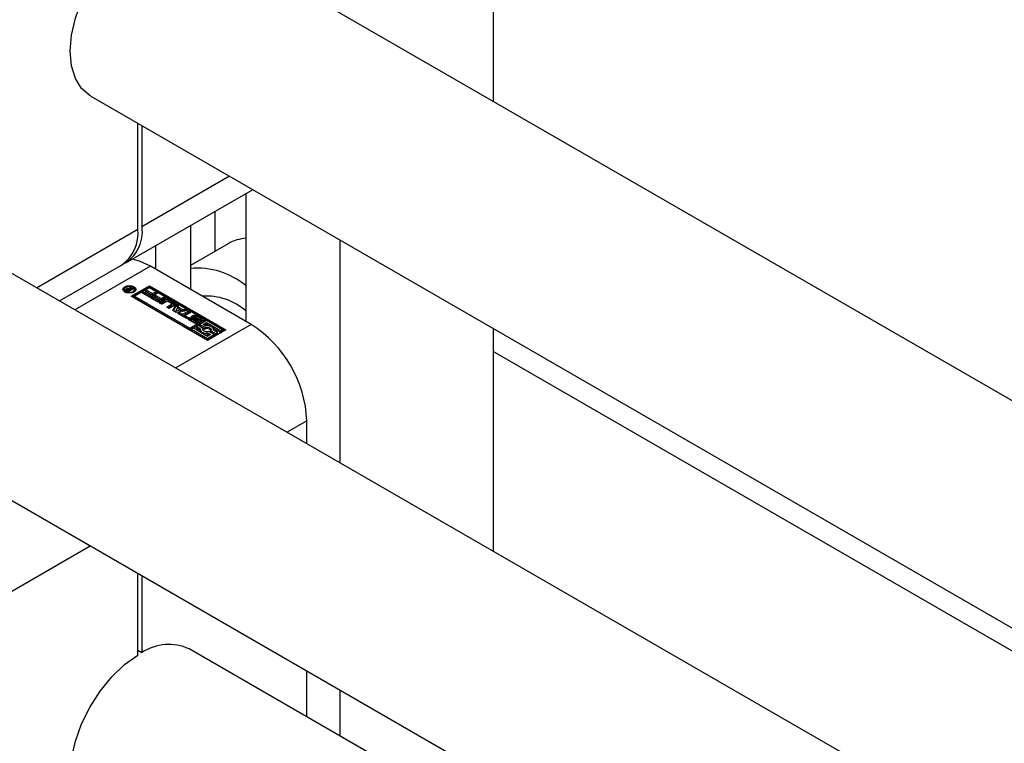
# Model space of a CAD drawing. Header units: millimetres. Extents: x 0 to 25230, y 0 to 17820.
# Tile 175 of 214: x 17066 to 17166, y 10478 to 10552. Entities that reach past the tile are written whole.
import ezdxf

# ---------------------------------------------------------------- set-up
doc = ezdxf.new("R2010")
doc.units = ezdxf.units.MM
doc.linetypes.add('SLD-Sólida', pattern=[0])
doc.layers.add('REFERÊNCIAS', color=9, linetype='SLD-Sólida')

msp = doc.modelspace()

# ---------------------------------------------------------------- linework, layer by layer
at = {"color": 7, "linetype": 'SLD-Sólida', "lineweight": 25, "ltscale": 30}
for p, q in [((17114.06, 10631), (17114.06, 10543.75)), ((18169.82, 9934.27), (17083.17, 10561.58)), ((17073.17, 10544.26), (18149.82, 9922.73)), ((17077.96, 10530.75), (17077.96, 10541.5)), ((17078.38, 10541.25), (17078.38, 10531)), ((18130.22, 9911.41), (17043.57, 10538.72)), ((17087.27, 10536.13), (17078.38, 10531)), ((17076.73, 10527.34), (17089.61, 10534.77)), ((17088.95, 10534.4), (17088.95, 10521.38)), ((17085.77, 10532.56), (17085.77, 10528.5)), ((17067.67, 10524.81), (17077.96, 10530.75)), ((17083.3, 10531.13), (17083.3, 10524.65)), ((17098.5, 10529.64), (17098.5, 10507.01)), ((17079.76, 10529.09), (17079.76, 10526.69)), ((17087.13, 10529.28), (17083.3, 10527.07)), ((17070.01, 10523.46), (17076.3, 10527.09)), ((17079.23, 10526.99), (17071.56, 10522.57)), ((17089.49, 10521.08), (17079.23, 10526.99)), ((17076.59, 10524.63), (17076.59, 10524.47)), ((17076.59, 10524.47), (17076.62, 10524.37)), ((17076.76, 10524.6), (17076.76, 10524.61)), ((17076.83, 10524.53), (17076.83, 10524.7)), ((17077.01, 10524.41), (17076.84, 10524.5)), ((17076.89, 10524.6), (17076.89, 10524.47)), ((17076.9, 10524.47), (17076.9, 10524.58)), ((17076.93, 10524.64), (17076.93, 10524.73)), ((17076.93, 10524.55), (17076.94, 10524.54)), ((17076.93, 10524.45), (17076.93, 10524.55)), ((17076.94, 10524.54), (17076.95, 10524.53)), ((17076.94, 10524.44), (17076.94, 10524.54)), ((17076.95, 10524.53), (17076.99, 10524.51)), ((17076.95, 10524.44), (17076.95, 10524.53)), ((17076.99, 10524.51), (17077.16, 10524.61)), ((17076.99, 10524.42), (17076.99, 10524.51)), ((17077.51, 10524.7), (17077.01, 10524.41)), ((17077.1, 10524.71), (17077.17, 10524.9)), ((17077.1, 10524.64), (17077.1, 10524.71)), ((17077.12, 10524.62), (17077.17, 10524.74)), ((17077.16, 10524.61), (17077.13, 10524.62)), ((17077.16, 10524.49), (17077.16, 10524.61)), ((17077.17, 10524.9), (17077.28, 10524.83)), ((17077.17, 10524.74), (17077.17, 10524.9)), ((17077.17, 10524.74), (17077.22, 10524.7)), ((17077.28, 10524.83), (17077.18, 10524.62)), ((17077.18, 10524.62), (17077.41, 10524.76)), ((17077.18, 10524.51), (17077.18, 10524.62)), ((17077.27, 10523.94), (17079.13, 10525.01)), ((17079.13, 10524.85), (17077.41, 10523.86)), ((17077.41, 10524.76), (17077.51, 10524.7)), ((17077.41, 10524.64), (17077.41, 10524.76)), ((17077.59, 10524.37), (17077.62, 10524.47)), ((17079.13, 10524.81), (17077.62, 10523.94)), ((17077.62, 10524.47), (17077.62, 10524.63)), ((17078.41, 10524.27), (17078.59, 10524.37)), ((17078.59, 10524.37), (17079.15, 10524.04)), ((17078.59, 10524.21), (17078.59, 10524.37)), ((17078.74, 10524.43), (17078.92, 10524.53)), ((17079.28, 10524.12), (17078.74, 10524.43)), ((17078.88, 10524.34), (17078.92, 10524.37)), ((17078.92, 10524.53), (17079.46, 10524.22)), ((17078.92, 10524.37), (17078.92, 10524.53)), ((17078.92, 10524.37), (17079.46, 10524.06)), ((17079.13, 10525.01), (17086.9, 10520.52)), ((17079.13, 10524.85), (17079.13, 10525.01)), ((17086.76, 10520.44), (17079.13, 10524.85)), ((17084.75, 10521.57), (17079.13, 10524.81)), ((17079.46, 10524.22), (17079.71, 10524.36)), ((17079.71, 10524.36), (17079.94, 10524.23)), ((17079.71, 10524.2), (17079.71, 10524.36)), ((17085.05, 10519.45), (17077.27, 10523.94)), ((17077.62, 10523.94), (17077.62, 10523.78)), ((17077.62, 10523.94), (17083.25, 10520.7)), ((17077.62, 10523.78), (17083.25, 10520.53)), ((17079.21, 10523.8), (17078.41, 10524.27)), ((17078.55, 10524.18), (17078.59, 10524.21)), ((17078.59, 10524.21), (17079.15, 10523.88)), ((17079.15, 10524.04), (17079.28, 10524.12)), ((17079.15, 10523.88), (17079.15, 10524.04)), ((17079.15, 10523.88), (17079.28, 10523.95)), ((17079.94, 10524.23), (17079.21, 10523.8)), ((17079.28, 10523.95), (17079.28, 10524.12)), ((17079.28, 10523.76), (17079.46, 10523.87)), ((17080.08, 10523.3), (17079.28, 10523.76)), ((17079.42, 10523.68), (17079.46, 10523.7)), ((17079.46, 10524.06), (17079.46, 10524.22)), ((17079.46, 10524.06), (17079.71, 10524.2)), ((17079.46, 10523.87), (17080.02, 10523.54)), ((17079.46, 10523.7), (17079.46, 10523.87)), ((17079.46, 10523.7), (17080.02, 10523.38)), ((17079.61, 10523.92), (17079.79, 10524.03)), ((17080.15, 10523.61), (17079.61, 10523.92)), ((17079.71, 10524.2), (17079.8, 10524.15)), ((17079.75, 10523.84), (17079.79, 10523.86)), ((17079.79, 10524.03), (17080.33, 10523.72)), ((17079.79, 10523.86), (17079.79, 10524.03)), ((17079.79, 10523.86), (17080.33, 10523.55)), ((17080.02, 10523.54), (17080.15, 10523.61)), ((17080.02, 10523.38), (17080.02, 10523.54)), ((17080.02, 10523.38), (17080.15, 10523.45)), ((17080.81, 10523.72), (17080.08, 10523.3)), ((17080.15, 10523.45), (17080.15, 10523.61)), ((17080.17, 10523.25), (17080.69, 10523.56)), ((17080.31, 10523.17), (17080.69, 10523.4)), ((17080.33, 10523.72), (17080.58, 10523.86)), ((17080.33, 10523.55), (17080.33, 10523.72)), ((17080.33, 10523.55), (17080.58, 10523.7)), ((17080.91, 10523.41), (17080.4, 10523.12)), ((17080.58, 10523.86), (17080.81, 10523.72)), ((17080.58, 10523.7), (17080.58, 10523.86)), ((17080.58, 10523.7), (17080.67, 10523.64)), ((17080.69, 10523.4), (17080.69, 10523.56)), ((17081.39, 10523.21), (17081.05, 10523.41)), ((17081.15, 10523.56), (17081.65, 10523.27)), ((17081.15, 10523.4), (17081.15, 10523.56)), ((17081.15, 10523.4), (17081.65, 10523.1)), ((17080.4, 10523.12), (17080.17, 10523.25)), ((17080.89, 10522.84), (17081.39, 10523.13)), ((17081.13, 10522.7), (17080.89, 10522.84)), ((17081.03, 10522.76), (17081.39, 10522.96)), ((17081.65, 10523.01), (17081.13, 10522.7)), ((17081.39, 10522.96), (17081.39, 10523.13)), ((17081.42, 10523.01), (17081.42, 10523.17)), ((17081.5, 10522.48), (17081.84, 10523.13)), ((17081.85, 10522.28), (17081.5, 10522.48)), ((17081.57, 10522.44), (17081.84, 10522.97)), ((17081.65, 10523.1), (17081.65, 10523.27)), ((17081.97, 10522.73), (17081.83, 10522.47)), ((17081.83, 10522.47), (17082.28, 10522.55)), ((17081.83, 10522.31), (17081.83, 10522.47)), ((17081.83, 10522.31), (17082.28, 10522.39)), ((17081.84, 10523.13), (17082.1, 10522.98)), ((17081.84, 10522.97), (17081.84, 10523.13)), ((17081.84, 10522.97), (17082.04, 10522.85)), ((17082.97, 10522.48), (17081.85, 10522.28)), ((17082.28, 10522.55), (17081.97, 10522.73)), ((17082.1, 10522.98), (17082.04, 10522.87)), ((17082.04, 10522.87), (17082.53, 10522.6)), ((17082.04, 10522.71), (17082.04, 10522.87)), ((17082.04, 10522.71), (17082.53, 10522.43)), ((17082.28, 10522.39), (17082.28, 10522.55)), ((17082.51, 10522.11), (17083.07, 10522.42)), ((17082.53, 10522.6), (17082.71, 10522.63)), ((17082.53, 10522.43), (17082.53, 10522.6)), ((17082.53, 10522.43), (17082.71, 10522.46)), ((17082.71, 10522.63), (17082.97, 10522.48)), ((17082.71, 10522.46), (17082.71, 10522.63)), ((17082.71, 10522.46), (17082.75, 10522.44)), ((17083.07, 10522.42), (17083.31, 10522.29)), ((17083.07, 10522.26), (17083.07, 10522.42)), ((17033.57, 10521.4), (18119.21, 9894.68)), ((17082.01, 10522.19), (17082.19, 10522.29)), ((17082.9, 10521.68), (17082.01, 10522.19)), ((17082.15, 10522.11), (17082.19, 10522.13)), ((17082.19, 10522.29), (17082.51, 10522.11)), ((17082.19, 10522.13), (17082.19, 10522.29)), ((17082.19, 10522.13), (17082.51, 10521.94)), ((17082.51, 10521.94), (17083.07, 10522.26)), ((17082.51, 10521.94), (17082.51, 10522.11)), ((17083.31, 10522.29), (17082.75, 10521.97)), ((17082.75, 10521.97), (17083.08, 10521.78)), ((17082.75, 10521.8), (17082.75, 10521.97)), ((17082.75, 10521.8), (17082.94, 10521.7)), ((17083.08, 10521.78), (17082.9, 10521.68)), ((17083.07, 10522.26), (17083.16, 10522.2)), ((17083.61, 10521.26), (17083.18, 10521.51)), ((17083.19, 10521.79), (17083.37, 10521.68)), ((17083.19, 10521.62), (17083.19, 10521.79)), ((17083.36, 10521.53), (17083.19, 10521.62)), ((17083.25, 10520.7), (17084.75, 10521.57)), ((17083.25, 10520.53), (17084.75, 10521.4)), ((17083.36, 10521.66), (17083.36, 10521.5)), ((17083.36, 10521.48), (17083.36, 10521.65)), ((17083.38, 10521.46), (17083.38, 10521.62)), ((17083.4, 10521.61), (17083.78, 10521.39)), ((17083.4, 10521.44), (17083.4, 10521.61)), ((17083.4, 10521.44), (17083.78, 10521.23)), ((17083.87, 10521.45), (17083.47, 10521.69)), ((17083.63, 10521.82), (17083.63, 10521.66)), ((17083.63, 10521.66), (17083.63, 10521.82)), ((17083.63, 10521.66), (17083.63, 10521.66)), ((17083.64, 10521.64), (17083.64, 10521.8)), ((17083.67, 10521.77), (17084.07, 10521.53)), ((17083.67, 10521.61), (17083.67, 10521.77)), ((17083.67, 10521.61), (17084.07, 10521.36)), ((17084.15, 10521.61), (17083.77, 10521.82)), ((17083.78, 10521.23), (17083.78, 10521.39)), ((17083.82, 10521.21), (17083.82, 10521.37)), ((17083.86, 10521.21), (17083.86, 10521.36)), ((17083.9, 10521.21), (17083.9, 10521.37)), ((17083.91, 10521.23), (17083.91, 10521.39)), ((17083.91, 10521.23), (17083.91, 10521.39)), ((17083.93, 10521.95), (17084.37, 10521.7)), ((17083.93, 10521.79), (17083.93, 10521.95)), ((17083.93, 10521.79), (17084.37, 10521.54)), ((17084.07, 10521.36), (17084.07, 10521.53)), ((17084.14, 10521.31), (17084.07, 10521.36)), ((17084.18, 10521.53), (17084.18, 10521.54)), ((17084.18, 10521.53), (17084.18, 10521.54)), ((17084.36, 10521.43), (17084.18, 10521.53)), ((17084.19, 10521.52), (17084.19, 10521.56)), ((17084.19, 10521.53), (17084.19, 10521.55)), ((17084.93, 10521.46), (17084.26, 10521.08)), ((17084.37, 10521.54), (17084.37, 10521.7)), ((17084.75, 10521.57), (17084.75, 10521.4)), ((17086.55, 10520.52), (17084.93, 10521.46)), ((17089.49, 10521.08), (17081.81, 10516.65)), ((17083.25, 10520.53), (17083.25, 10520.7)), ((17083.6, 10520.7), (17083.42, 10520.59)), ((17083.42, 10520.43), (17083.42, 10520.59)), ((17083.42, 10520.59), (17085.05, 10519.66)), ((17083.42, 10520.43), (17085.05, 10519.49)), ((17085.05, 10519.86), (17083.6, 10520.7)), ((17084.09, 10520.98), (17083.91, 10520.88)), ((17083.91, 10520.88), (17084.33, 10520.64)), ((17083.91, 10520.71), (17083.91, 10520.88)), ((17083.91, 10520.71), (17084.31, 10520.48)), ((17084.61, 10520.67), (17084.09, 10520.98)), ((17084.26, 10521.08), (17084.79, 10520.78)), ((17084.26, 10520.92), (17084.26, 10521.08)), ((17084.26, 10520.92), (17084.79, 10520.61)), ((17084.31, 10520.56), (17084.31, 10520.4)), ((17084.59, 10520.48), (17084.61, 10520.51)), ((17084.61, 10521.08), (17084.93, 10521.26)), ((17084.85, 10520.94), (17084.61, 10521.08)), ((17084.61, 10520.51), (17084.61, 10520.67)), ((17084.75, 10521), (17084.93, 10521.1)), ((17084.79, 10520.61), (17084.79, 10520.78)), ((17084.93, 10521.26), (17086.38, 10520.42)), ((17084.93, 10521.1), (17084.93, 10521.26)), ((17084.93, 10521.1), (17085.23, 10520.92)), ((17086.9, 10520.52), (17085.05, 10519.45)), ((17085.36, 10520.28), (17085.36, 10520.44)), ((17085.36, 10520.44), (17085.89, 10520.14)), ((17085.62, 10520.7), (17086.38, 10520.26)), ((17086.06, 10520.24), (17085.65, 10520.48)), ((17085.66, 10520.47), (17085.66, 10520.56)), ((17086.38, 10520.42), (17086.55, 10520.52)), ((17086.38, 10520.26), (17086.38, 10520.42)), ((17086.38, 10520.26), (17086.55, 10520.36)), ((17086.55, 10520.36), (17086.55, 10520.52)), ((17114.06, 10520.66), (17114.06, 10498.03)), ((17085.05, 10519.66), (17085.71, 10520.04)), ((17085.36, 10520.04), (17085.05, 10519.86)), ((17085.05, 10519.49), (17085.71, 10519.88)), ((17085.05, 10519.49), (17085.05, 10519.66)), ((17085.12, 10520.18), (17085.36, 10520.04)), ((17085.12, 10520.01), (17085.12, 10520.18)), ((17085.12, 10520.01), (17085.22, 10519.96)), ((17085.71, 10520.04), (17085.19, 10520.34)), ((17085.36, 10520.28), (17085.89, 10519.98)), ((17085.71, 10519.88), (17085.71, 10520.04)), ((17085.89, 10520.14), (17086.06, 10520.24)), ((17085.89, 10519.98), (17085.89, 10520.14)), ((17085.89, 10519.98), (17086.06, 10520.08)), ((17086.06, 10520.08), (17086.06, 10520.24)), ((17095.14, 10511.28), (17093.13, 10510.12)), ((17095.14, 10508.95), (17095.14, 10511.28)), ((17061.2, 10491.68), (17073.13, 10498.57)), ((17077.96, 10487.47), (17077.96, 10495.78)), ((17078.38, 10495.53), (17078.38, 10487.72)), ((17077.96, 10487.96), (17078.38, 10487.72)), ((17148.35, 10450.47), (17083.17, 10488.09)), ((17095.14, 10481.18), (17095.14, 10485.86)), ((17098.5, 10483.92), (17098.5, 10479.25))]:
    msp.add_line(p, q, dxfattribs=at)
at = {"color": 7, "linetype": 'SLD-Sólida', "lineweight": 25, "ltscale": 30, "flags": 128}
for points in [[(17073.17, 10544.26), (17073.1, 10544.31), (17072.25, 10545.04), (17071.62, 10546.07), (17071.23, 10547.35), (17071.1, 10548.84), (17071.23, 10550.48), (17071.62, 10552.21), (17072.25, 10553.96), (17073.1, 10555.68), (17074.13, 10557.29), (17075.32, 10558.75), (17076.61, 10559.99), (17077.96, 10560.96)], [(17079.23, 10526.99), (17078.13, 10527.51), (17077.37, 10527.71)], [(17077.57, 10524.36), (17077.36, 10524.28), (17077.1, 10524.25), (17076.85, 10524.28), (17076.64, 10524.36), (17076.49, 10524.49), (17076.44, 10524.63), (17076.49, 10524.78), (17076.64, 10524.91), (17076.85, 10524.99), (17077.1, 10525.02), (17077.36, 10524.99), (17077.57, 10524.91), (17077.72, 10524.78), (17077.77, 10524.63), (17077.72, 10524.49), (17077.57, 10524.36)], [(17076.46, 10524.55), (17076.49, 10524.62), (17076.62, 10524.73)], [(17077.47, 10524.43), (17077.58, 10524.52), (17077.62, 10524.63), (17077.58, 10524.75), (17077.47, 10524.84), (17077.3, 10524.91), (17077.1, 10524.93), (17076.91, 10524.91), (17076.74, 10524.84), (17076.63, 10524.75), (17076.59, 10524.63), (17076.63, 10524.52), (17076.74, 10524.43), (17076.91, 10524.36), (17077.1, 10524.34), (17077.3, 10524.36), (17077.47, 10524.43)], [(17076.83, 10524.53), (17076.81, 10524.52), (17076.81, 10524.52)], [(17077.59, 10524.73), (17077.72, 10524.62), (17077.75, 10524.55)], [(17081.71, 10523.05), (17081.69, 10523.08), (17081.65, 10523.1)], [(17083.18, 10521.51), (17083.13, 10521.54), (17083.1, 10521.58), (17083.09, 10521.61), (17083.08, 10521.65), (17083.09, 10521.69), (17083.11, 10521.73), (17083.14, 10521.76), (17083.19, 10521.79)], [(17083.19, 10521.62), (17083.14, 10521.6), (17083.11, 10521.57)], [(17083.47, 10521.69), (17083.4, 10521.75), (17083.38, 10521.82), (17083.4, 10521.89), (17083.47, 10521.95), (17083.58, 10521.99), (17083.7, 10522.01), (17083.83, 10521.99), (17083.93, 10521.95)], [(17084.07, 10521.53), (17084.14, 10521.47), (17084.17, 10521.4), (17084.14, 10521.32), (17084.07, 10521.26), (17083.97, 10521.22), (17083.84, 10521.21), (17083.72, 10521.22), (17083.61, 10521.26)], [(17083.67, 10521.85), (17083.66, 10521.85), (17083.66, 10521.85), (17083.65, 10521.84), (17083.64, 10521.84), (17083.64, 10521.84), (17083.63, 10521.83), (17083.63, 10521.83), (17083.63, 10521.82)], [(17083.93, 10521.79), (17083.83, 10521.83), (17083.73, 10521.84)], [(17084.37, 10521.7), (17084.41, 10521.67), (17084.44, 10521.64), (17084.46, 10521.6), (17084.46, 10521.56), (17084.46, 10521.53), (17084.43, 10521.49), (17084.4, 10521.46), (17084.36, 10521.43)], [(17084.43, 10521.49), (17084.41, 10521.51), (17084.37, 10521.54)], [(17083.82, 10521.21), (17083.82, 10521.21), (17083.82, 10521.21)], [(17083.91, 10521.23), (17083.91, 10521.23), (17083.91, 10521.23)], [(17084.33, 10520.64), (17084.31, 10520.54), (17084.34, 10520.45), (17084.41, 10520.36), (17084.51, 10520.28), (17084.64, 10520.23), (17084.79, 10520.19), (17084.96, 10520.17), (17085.12, 10520.18)], [(17085.19, 10520.34), (17085.06, 10520.32), (17084.92, 10520.32), (17084.8, 10520.34), (17084.69, 10520.39), (17084.61, 10520.45), (17084.57, 10520.52), (17084.57, 10520.6), (17084.61, 10520.67)], [(17084.79, 10520.78), (17084.92, 10520.8), (17085.05, 10520.8), (17085.18, 10520.78), (17085.29, 10520.73), (17085.37, 10520.67), (17085.41, 10520.6), (17085.41, 10520.52), (17085.36, 10520.44)], [(17085.65, 10520.48), (17085.66, 10520.58), (17085.63, 10520.67), (17085.57, 10520.76), (17085.46, 10520.84), (17085.33, 10520.89), (17085.18, 10520.93), (17085.02, 10520.95), (17084.85, 10520.94)], [(17073.17, 10470.77), (17073.1, 10470.82), (17072.25, 10471.56), (17071.62, 10472.58), (17071.23, 10473.86), (17071.1, 10475.35), (17071.23, 10476.99), (17071.62, 10478.72), (17072.25, 10480.47), (17073.1, 10482.19), (17074.13, 10483.81), (17075.32, 10485.26), (17076.61, 10486.5), (17077.96, 10487.47)]]:
    msp.add_lwpolyline(points, dxfattribs=at)
at = {"color": 7, "linetype": 'SLD-Sólida', "lineweight": 25, "ltscale": 900}
for centre, radius, start, end in [((17074.04, 10530.32), 3.94, 305.0133, 6.2988), ((17074.66, 10530.5), 3.76, 299.4846, 7.6964), ((17089.25, 10525.53), 4.31, 93.9201, 119.473), ((17084.02, 10519.19), 7.61, 49.5798, 95.4766), ((17076.87, 10524.59), 0.112, 110.5233, 169.6064), ((17076.84, 10524.61), 0.0841, 177.0337, 225.5479), ((17076.97, 10524.73), 0.263, 223.966, 240.037), ((17076.97, 10524.45), 0.278, 98.2546, 119.4979), ((17076.96, 10524.31), 0.256, 104.9237, 119.9909), ((17076.92, 10524.6), 0.0312, 126.4815, 209.8951), ((17076.99, 10524.52), 0.136, 115.9109, 132.0944), ((17077, 10524.65), 0.124, 214.5394, 236.8263), ((17076.98, 10524.4), 0.337, 69.8468, 99.3573), ((17077, 10524.5), 0.156, 85.2502, 116.1848), ((17076.98, 10524.36), 0.3, 59.8265, 83.3108), ((17080.92, 10523.12), 0.492, 62.6097, 117.3903), ((17080.92, 10522.96), 0.492, 62.6097, 117.3903), ((17080.98, 10523.27), 0.158, 62.6097, 117.3903), ((17084.92, 10517.92), 6.04, 48.1152, 93.9386), ((17081.37, 10523.17), 0.0448, 290.7834, 69.2166), ((17081.37, 10523.01), 0.0516, 294.3747, 354.3052), ((17081.6, 10523.14), 0.14, 290.7834, 69.2166), ((17083.38, 10521.66), 0.0258, 116.8434, 158.1777), ((17083.38, 10521.66), 0.026, 161.1565, 213.6065), ((17083.42, 10521.68), 0.0708, 208.7074, 230.4504), ((17083.38, 10521.5), 0.027, 180.6276, 213.09), ((17083.42, 10521.52), 0.0708, 208.7074, 230.4504), ((17083.48, 10521.74), 0.154, 228.7284, 240.3176), ((17083.48, 10521.58), 0.154, 228.7284, 240.3176), ((17083.66, 10521.47), 0.367, 93.4945, 134.1167), ((17083.68, 10521.83), 0.0436, 183.4924, 216.9867), ((17083.68, 10521.66), 0.0436, 183.4924, 216.9867), ((17083.74, 10521.88), 0.124, 217.0609, 237.0978), ((17083.74, 10521.71), 0.124, 217.0609, 237.0978), ((17083.68, 10521.7), 0.153, 75.0371, 93.4904), ((17083.67, 10521.64), 0.213, 60.6051, 75.8253), ((17083.88, 10521.57), 0.202, 240.3702, 252.2392), ((17083.87, 10521.54), 0.176, 251.4344, 266.7333), ((17083.87, 10521.43), 0.067, 264.2447, 297.3759), ((17083.78, 10521.29), 0.178, 50.9152, 58.9481), ((17083.83, 10521.36), 0.093, 33.2278, 50.3744), ((17083.89, 10521.39), 0.0237, 292.9777, 350.1936), ((17083.88, 10521.39), 0.0335, 354.5634, 33.9086), ((17084.07, 10521.48), 0.15, 46.7738, 60.4337), ((17084.13, 10521.54), 0.0626, 20.075, 47.5276), ((17084.17, 10521.56), 0.0274, 300.0813, 329.7112), ((17084.17, 10521.56), 0.0235, 334.9863, 18.5125), ((17083.88, 10521.4), 0.202, 240.3702, 252.2392), ((17083.89, 10521.23), 0.0226, 298.9245, 350.8552), ((17084.56, 10520.4), 0.252, 180.8413, 214.9702), ((17084.99, 10520.11), 0.539, 42.4912, 112.1989), ((17082.86, 10510.72), 12.29, 2.6055, 57.3945), ((17084.99, 10521.14), 1.14, 257.6286, 276.8556), ((17081.11, 10483.65), 4.9, 65.1254, 123.863)]:
    msp.add_arc(centre, radius, start, end, dxfattribs=at)
at = {"layer": 'REFERÊNCIAS', "linetype": 'SLD-Sólida', "lineweight": 25, "ltscale": 30}
msp.add_line((17383.29, 10362.89), (17114.06, 10518.31), dxfattribs=at)

doc.saveas('drawing.dxf')
